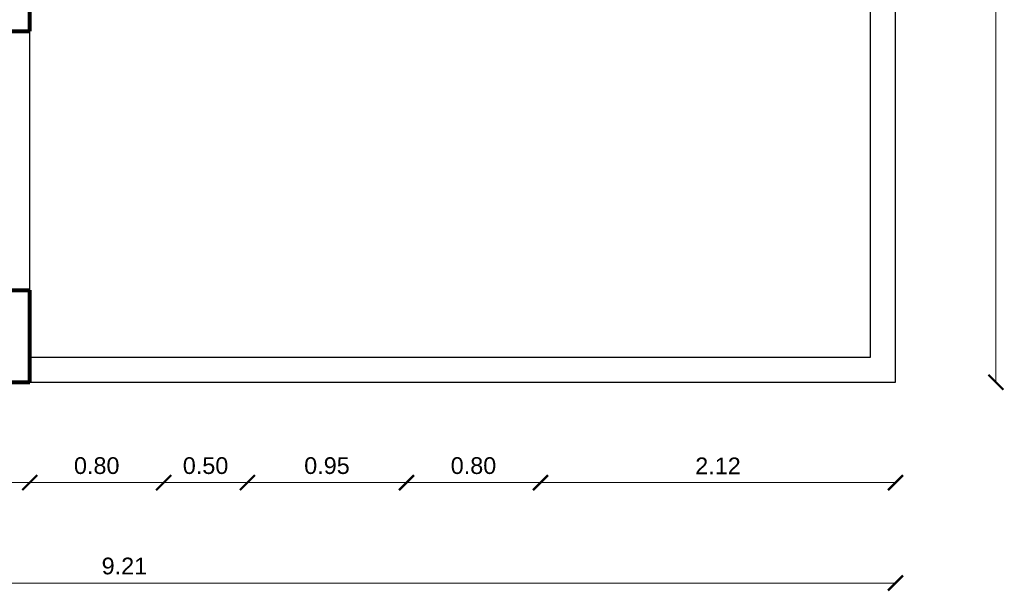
# Model space of a CAD drawing. Header units: inches. Extents: x -1.4 to 10.6, y -3.4 to 32.7.
# Tile 7 of 15: x 4 to 9.9, y -1.2 to 2.2. Entities that reach past the tile are written whole.
import ezdxf

# ---------------------------------------------------------------- set-up
doc = ezdxf.new("R2010")
doc.units = ezdxf.units.IN
doc.header["$MEASUREMENT"] = 0
doc.linetypes.add('CONTINUA', pattern=[0])
for name, color, linetype in [('Cotas', 60, 'Continuous'), ('Pared lejana', 152, 'Continuous'), ('Ventana', 4, 'Continuous')]:
    doc.layers.add(name, color=color, linetype=linetype)
doc.layers.add('Paredes', color=5, linetype='Continuous', lineweight=80)
doc.styles.get("Standard").update_dxf_attribs({"font": 'arial.ttf'})
doc.dimstyles.new('Cotas', dxfattribs={"dimtxt": 0.1, "dimasz": 0.09, "dimexe": 0.2, "dimexo": 0.4, "dimgap": 0.05, "dimtad": 1, "dimzin": 0, "dimdsep": 46, "dimtxsty": 'Standard', "dimblk": 'ARCHTICK', "dimcen": 0.09, "dimse1": 1, "dimse2": 1, "dimclrd": 60, "dimclre": 256, "dimadec": 0, "dimazin": 0, "dimtfac": 1, "dimtix": 1, "dimtofl": 0, "dimtmove": 1, "dimatfit": 3, "dimfxl": 0, "dimtolj": 1, "dimtzin": 0, "dimlwd": 9, "dimarcsym": 0})

# ---------------------------------------------------------------- blocks, each defined once
blk = doc.blocks.new('_ArchTick')
at = {"color": 0, "linetype": 'ByBlock', "const_width": 0.15}
blk.add_lwpolyline([(-0.5, -0.5), (0.5, 0.5)], dxfattribs=at)
blk = doc.blocks.new('*D71')
at = {"layer": 'Cotas', "color": 60, "linetype": 'CONTINUA', "lineweight": 9, "transparency": 16777216}
blk.add_line((0, -1.2), (9.2099, -1.2), dxfattribs=at)
at = {"layer": 'Defpoints', "color": 0, "transparency": 16777216}
for p in [(0, -1.2), (9.2099, -1.2), (9.2099, -1.2)]:
    blk.add_point(p, dxfattribs=at)
at = {"layer": 'Cotas', "color": 60, "lineweight": 9, "transparency": 16777216, "xscale": 0.09, "yscale": 0.09, "zscale": 0.09, "rotation": 180}
blk.add_blockref('_ArchTick', (0, -1.2), dxfattribs=at)
at = {"layer": 'Cotas', "color": 60, "lineweight": 9, "transparency": 16777216, "xscale": 0.09, "yscale": 0.09, "zscale": 0.09}
blk.add_blockref('_ArchTick', (9.2099, -1.2), dxfattribs=at)
at = {"layer": 'Cotas', "color": 0, "transparency": 16777216, "insert": (4.605, -1.0989), "char_height": 0.1, "attachment_point": 5}
blk.add_mtext('\\A1;9.21', dxfattribs=at)
blk = doc.blocks.new('*D72')
at = {"layer": 'Cotas', "color": 60, "linetype": 'CONTINUA', "lineweight": 9, "transparency": 16777216}
blk.add_line((9.8099, 0), (9.8099, 10.3444), dxfattribs=at)
at = {"layer": 'Defpoints', "color": 0, "transparency": 16777216}
for p in [(9.8099, 10.3444), (9.8099, 10.3444), (9.8099, 0)]:
    blk.add_point(p, dxfattribs=at)
at = {"layer": 'Cotas', "color": 60, "lineweight": 9, "transparency": 16777216, "xscale": 0.09, "yscale": 0.09, "zscale": 0.09}
for p, rotation in [((9.8099, 10.3444), 90), ((9.8099, 0), 270)]:
    blk.add_blockref('_ArchTick', p, dxfattribs=dict(at, rotation=rotation))
at = {"layer": 'Cotas', "color": 0, "transparency": 16777216, "insert": (9.7088, 5.1722), "char_height": 0.1, "attachment_point": 5, "rotation": 90}
blk.add_mtext('\\A1;10.34', dxfattribs=at)
blk = doc.blocks.new('*D77')
at = {"layer": 'Cotas', "color": 60, "linetype": 'CONTINUA', "lineweight": 9, "transparency": 16777216}
blk.add_line((9.2099, -0.6), (7.0896, -0.6), dxfattribs=at)
at = {"layer": 'Defpoints', "color": 0, "transparency": 16777216}
for p in [(7.0896, -0.6), (7.0896, -0.6), (9.2099, -0.6)]:
    blk.add_point(p, dxfattribs=at)
at = {"layer": 'Cotas', "color": 60, "lineweight": 9, "transparency": 16777216, "xscale": 0.09, "yscale": 0.09, "zscale": 0.09, "rotation": 180}
blk.add_blockref('_ArchTick', (7.0896, -0.6), dxfattribs=at)
at = {"layer": 'Cotas', "color": 60, "lineweight": 9, "transparency": 16777216, "xscale": 0.09, "yscale": 0.09, "zscale": 0.09}
blk.add_blockref('_ArchTick', (9.2099, -0.6), dxfattribs=at)
at = {"layer": 'Cotas', "color": 0, "transparency": 16777216, "insert": (8.1498, -0.4998), "char_height": 0.1, "attachment_point": 5}
blk.add_mtext('\\A1;2.12', dxfattribs=at)
blk = doc.blocks.new('*D78')
at = {"layer": 'Cotas', "color": 60, "linetype": 'CONTINUA', "lineweight": 9, "transparency": 16777216}
blk.add_line((7.0896, -0.6), (6.2896, -0.6), dxfattribs=at)
at = {"layer": 'Defpoints', "color": 0, "transparency": 16777216}
for p in [(6.2896, 3.5497), (6.2896, -0.6), (7.0896, -0.6)]:
    blk.add_point(p, dxfattribs=at)
at = {"layer": 'Cotas', "color": 60, "lineweight": 9, "transparency": 16777216, "xscale": 0.09, "yscale": 0.09, "zscale": 0.09, "rotation": 180}
blk.add_blockref('_ArchTick', (6.2896, -0.6), dxfattribs=at)
at = {"layer": 'Cotas', "color": 60, "lineweight": 9, "transparency": 16777216, "xscale": 0.09, "yscale": 0.09, "zscale": 0.09}
blk.add_blockref('_ArchTick', (7.0896, -0.6), dxfattribs=at)
at = {"layer": 'Cotas', "color": 0, "transparency": 16777216, "insert": (6.6896, -0.4989), "char_height": 0.1, "attachment_point": 5}
blk.add_mtext('\\A1;0.80', dxfattribs=at)
blk = doc.blocks.new('*D79')
at = {"layer": 'Cotas', "color": 60, "linetype": 'CONTINUA', "lineweight": 9, "transparency": 16777216}
blk.add_line((6.2896, -0.6), (5.3396, -0.6), dxfattribs=at)
at = {"layer": 'Defpoints', "color": 0, "transparency": 16777216}
for p in [(5.3396, -0.6), (5.3396, -0.6), (6.2896, -0.6)]:
    blk.add_point(p, dxfattribs=at)
at = {"layer": 'Cotas', "color": 60, "lineweight": 9, "transparency": 16777216, "xscale": 0.09, "yscale": 0.09, "zscale": 0.09, "rotation": 180}
blk.add_blockref('_ArchTick', (5.3396, -0.6), dxfattribs=at)
at = {"layer": 'Cotas', "color": 60, "lineweight": 9, "transparency": 16777216, "xscale": 0.09, "yscale": 0.09, "zscale": 0.09}
blk.add_blockref('_ArchTick', (6.2896, -0.6), dxfattribs=at)
at = {"layer": 'Cotas', "color": 0, "transparency": 16777216, "insert": (5.8146, -0.4989), "char_height": 0.1, "attachment_point": 5}
blk.add_mtext('\\A1;0.95', dxfattribs=at)
blk = doc.blocks.new('*D80')
at = {"layer": 'Cotas', "color": 60, "linetype": 'CONTINUA', "lineweight": 9, "transparency": 16777216}
blk.add_line((5.3396, -0.6), (4.8396, -0.6), dxfattribs=at)
at = {"layer": 'Defpoints', "color": 0, "transparency": 16777216}
for p in [(4.8396, -0.6), (4.8396, -0.6), (5.3396, -0.6)]:
    blk.add_point(p, dxfattribs=at)
at = {"layer": 'Cotas', "color": 60, "lineweight": 9, "transparency": 16777216, "xscale": 0.09, "yscale": 0.09, "zscale": 0.09, "rotation": 180}
blk.add_blockref('_ArchTick', (4.8396, -0.6), dxfattribs=at)
at = {"layer": 'Cotas', "color": 60, "lineweight": 9, "transparency": 16777216, "xscale": 0.09, "yscale": 0.09, "zscale": 0.09}
blk.add_blockref('_ArchTick', (5.3396, -0.6), dxfattribs=at)
at = {"layer": 'Cotas', "color": 0, "transparency": 16777216, "insert": (5.0896, -0.4989), "char_height": 0.1, "attachment_point": 5}
blk.add_mtext('\\A1;0.50', dxfattribs=at)
blk = doc.blocks.new('*D81')
at = {"layer": 'Cotas', "color": 60, "linetype": 'CONTINUA', "lineweight": 9, "transparency": 16777216}
blk.add_line((4.8396, -0.6), (4.0396, -0.6), dxfattribs=at)
at = {"layer": 'Defpoints', "color": 0, "transparency": 16777216}
for p in [(4.0396, -0.6), (4.0396, -0.6), (4.8396, -0.6)]:
    blk.add_point(p, dxfattribs=at)
at = {"layer": 'Cotas', "color": 60, "lineweight": 9, "transparency": 16777216, "xscale": 0.09, "yscale": 0.09, "zscale": 0.09, "rotation": 180}
blk.add_blockref('_ArchTick', (4.0396, -0.6), dxfattribs=at)
at = {"layer": 'Cotas', "color": 60, "lineweight": 9, "transparency": 16777216, "xscale": 0.09, "yscale": 0.09, "zscale": 0.09}
blk.add_blockref('_ArchTick', (4.8396, -0.6), dxfattribs=at)
at = {"layer": 'Cotas', "color": 0, "transparency": 16777216, "insert": (4.4396, -0.4989), "char_height": 0.1, "attachment_point": 5}
blk.add_mtext('\\A1;0.80', dxfattribs=at)
blk = doc.blocks.new('*D82')
at = {"layer": 'Cotas', "color": 60, "linetype": 'CONTINUA', "lineweight": 9, "transparency": 16777216}
blk.add_line((4.0396, -0.6), (0, -0.6), dxfattribs=at)
at = {"layer": 'Defpoints', "color": 0, "transparency": 16777216}
for p in [(0, -0.6), (0, -0.6), (4.0396, -0.6)]:
    blk.add_point(p, dxfattribs=at)
at = {"layer": 'Cotas', "color": 60, "lineweight": 9, "transparency": 16777216, "xscale": 0.09, "yscale": 0.09, "zscale": 0.09, "rotation": 180}
blk.add_blockref('_ArchTick', (0, -0.6), dxfattribs=at)
at = {"layer": 'Cotas', "color": 60, "lineweight": 9, "transparency": 16777216, "xscale": 0.09, "yscale": 0.09, "zscale": 0.09}
blk.add_blockref('_ArchTick', (4.0396, -0.6), dxfattribs=at)
at = {"layer": 'Cotas', "color": 0, "transparency": 16777216, "insert": (2.0198, -0.4989), "char_height": 0.1, "attachment_point": 5}
blk.add_mtext('\\A1;4.04', dxfattribs=at)

msp = doc.modelspace()

# ---------------------------------------------------------------- linework, layer by layer
at = {"layer": 'Pared lejana'}
for p, q in [((9.0599, 0.15), (9.0599, 3.5497)), ((9.2099, 0), (9.2099, 3.5497)), ((4.0396, 0.15), (9.0599, 0.15)), ((4.0396, 0), (9.2099, 0))]:
    msp.add_line(p, q, dxfattribs=at)
at = {"layer": 'Paredes'}
for p, q in [((4.0396, 2.1), (4.0396, 3.5497)), ((3.7896, 2.1), (4.0396, 2.1)), ((3.7896, 0.55), (4.0396, 0.55)), ((4.0396, 0), (4.0396, 0.55)), ((0, 0), (4.0396, 0))]:
    msp.add_line(p, q, dxfattribs=at)
at = {"layer": 'Ventana'}
for p, q in [((3.7896, 2.1), (4.0396, 2.1)), ((4.0396, 0.55), (4.0396, 2.1)), ((3.7896, 0.55), (4.0396, 0.55))]:
    msp.add_line(p, q, dxfattribs=at)

# ---------------------------------------------------------------- dimensions: what is measured, and where the dimension line sits
at = {"layer": 'Cotas'}
dim = msp.add_linear_dim(base=(9.8099, 10.3444), p1=(9.8099, 0), p2=(9.8099, 10.3444), angle=270, dimstyle='Cotas', dxfattribs=at)
dim.commit()
dim.dimension.update_dxf_attribs({"geometry": '*D72', "text_midpoint": (9.7088, 5.1722)})
for base, p1, p2, picture, middle in [((6.2896, -0.6), (7.0896, -0.6), (6.2896, 3.5497), '*D78', (6.6896, -0.4989)), ((0, -0.6), (4.0396, -0.6), (0, -0.6), '*D82', (2.0198, -0.4989)), ((4.0396, -0.6), (4.8396, -0.6), (4.0396, -0.6), '*D81', (4.4396, -0.4989)), ((4.8396, -0.6), (5.3396, -0.6), (4.8396, -0.6), '*D80', (5.0896, -0.4989)), ((5.3396, -0.6), (6.2896, -0.6), (5.3396, -0.6), '*D79', (5.8146, -0.4989)), ((7.0896, -0.6), (9.2099, -0.6), (7.0896, -0.6), '*D77', (8.1498, -0.4998)), ((9.2099, -1.2), (0, -1.2), (9.2099, -1.2), '*D71', (4.605, -1.0989))]:
    dim = msp.add_linear_dim(base=base, p1=p1, p2=p2, dimstyle='Cotas', dxfattribs=at)
    dim.commit()
    dim.dimension.update_dxf_attribs({"geometry": picture, "text_midpoint": middle})

doc.saveas('drawing.dxf')
